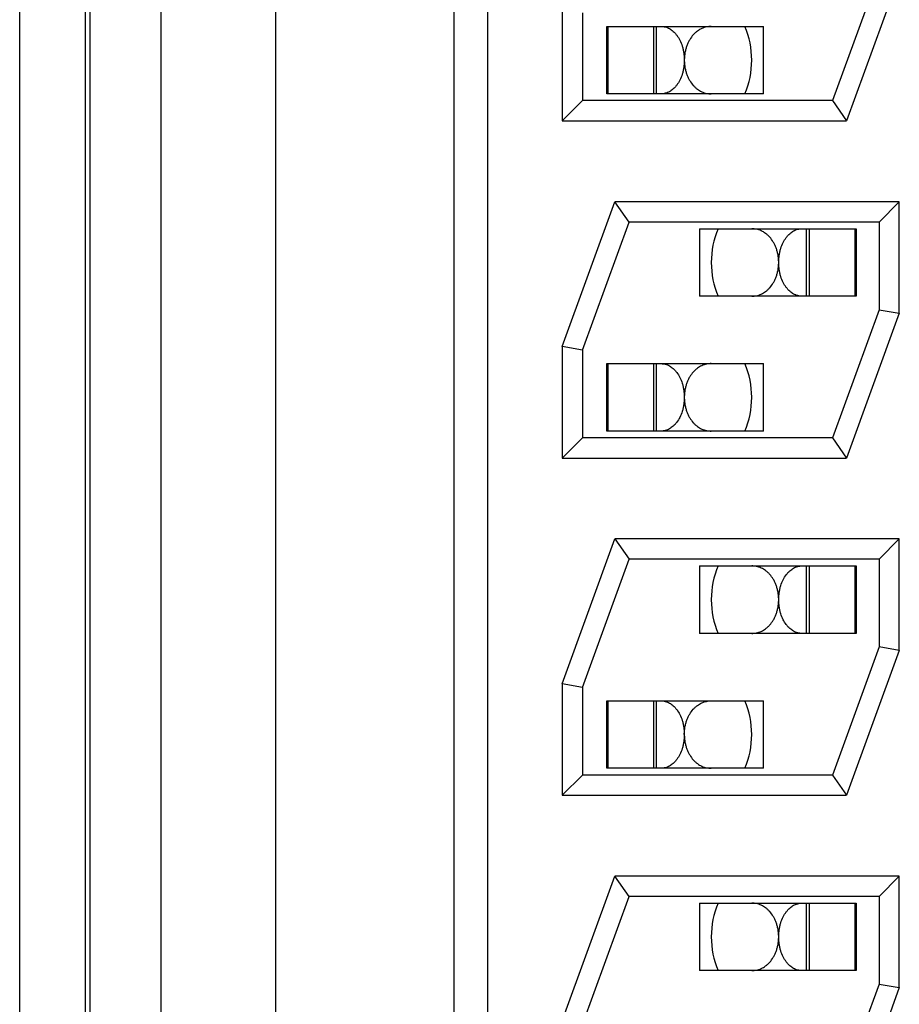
# Model space of a CAD drawing. Header units: inches. Extents: x 0 to 34, y 0 to 22.
# Tile 37 of 224: x 7.387 to 7.518, y 16.024 to 16.17. Entities that reach past the tile are written whole.
import ezdxf

# ---------------------------------------------------------------- set-up
doc = ezdxf.new("R2010")
doc.units = ezdxf.units.IN
doc.header["$LTSCALE"] = 1.87
doc.header["$MEASUREMENT"] = 0
doc.layers.get('0').update_dxf_attribs({"linetype": 'CONTINUOUS'})

msp = doc.modelspace()

# ---------------------------------------------------------------- linework, layer by layer
at = {"color": 7, "linetype": 'CONTINUOUS'}
for p, q in [((7.3871809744, 15.8588940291), (7.3871809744, 16.3166619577)), ((7.4081309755, 16.3137716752), (7.4081309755, 15.8600520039)), ((7.4251309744, 16.3137716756), (7.4251309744, 15.8600520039)), ((7.4516309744, 15.8600520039), (7.4516309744, 16.3137716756)), ((7.4566309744, 15.8611782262), (7.4566309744, 16.3126454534)), ((7.3969208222, 15.8630737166), (7.3969208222, 16.3117499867)), ((7.3976205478, 15.8630265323), (7.3976205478, 16.311797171)), ((7.5146309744, 16.1774118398), (7.50771554, 16.1584118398)), ((7.5176309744, 16.1768828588), (7.5098161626, 16.1554118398)), ((7.4676309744, 16.1719408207), (7.4676309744, 16.1554118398)), ((7.4706309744, 16.1714118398), (7.4706309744, 16.1584118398)), ((7.4742440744, 16.1594118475), (7.4742440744, 16.1694118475)), ((7.4742440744, 16.1694118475), (7.4975032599, 16.1694118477)), ((7.4744393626, 16.1594118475), (7.4744393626, 16.1694118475)), ((7.4812028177, 16.1594118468), (7.4812028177, 16.1694118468)), ((7.481641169, 16.1594118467), (7.481641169, 16.1694118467)), ((7.4975032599, 16.1594118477), (7.4975032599, 16.1694118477)), ((7.4975032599, 16.1594118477), (7.4742440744, 16.1594118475)), ((7.4676309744, 16.1554118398), (7.4706309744, 16.1584118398)), ((7.50771554, 16.1584118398), (7.4706309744, 16.1584118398)), ((7.50771554, 16.1584118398), (7.5098161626, 16.1554118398)), ((7.4676309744, 16.1554118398), (7.5098161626, 16.1554118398)), ((7.4676309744, 16.1219408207), (7.4754457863, 16.1434118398)), ((7.5176309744, 16.1434118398), (7.4754457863, 16.1434118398)), ((7.4775464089, 16.1404118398), (7.4754457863, 16.1434118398)), ((7.5176309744, 16.1434118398), (7.5146309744, 16.1404118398)), ((7.5176309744, 16.1268828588), (7.5176309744, 16.1434118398)), ((7.4706309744, 16.1214118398), (7.4775464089, 16.1404118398)), ((7.5146309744, 16.1404118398), (7.4775464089, 16.1404118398)), ((7.5146309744, 16.1404118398), (7.5146309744, 16.1274118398)), ((7.487984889, 16.1394118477), (7.487984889, 16.1294118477)), ((7.4879848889, 16.1394118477), (7.5112440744, 16.1394118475)), ((7.5038469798, 16.1294118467), (7.5038469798, 16.1394118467)), ((7.5042853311, 16.1394118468), (7.5042853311, 16.1294118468)), ((7.5110487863, 16.1394118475), (7.5110487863, 16.1294118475)), ((7.5112440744, 16.1394118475), (7.5112440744, 16.1294118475)), ((7.5112440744, 16.1294118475), (7.487984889, 16.1294118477)), ((7.5146309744, 16.1274118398), (7.50771554, 16.1084118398)), ((7.5146309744, 16.1274118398), (7.5176309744, 16.1268828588)), ((7.5176309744, 16.1268828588), (7.5098161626, 16.1054118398)), ((7.4676309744, 16.1219408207), (7.4676309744, 16.1054118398)), ((7.4706309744, 16.1214118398), (7.4676309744, 16.1219408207)), ((7.4706309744, 16.1214118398), (7.4706309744, 16.1084118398)), ((7.4742440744, 16.1094118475), (7.4742440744, 16.1194118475)), ((7.4742440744, 16.1194118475), (7.4975032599, 16.1194118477)), ((7.4744393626, 16.1094118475), (7.4744393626, 16.1194118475)), ((7.4812028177, 16.1094118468), (7.4812028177, 16.1194118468)), ((7.481641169, 16.1094118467), (7.481641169, 16.1194118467)), ((7.4975032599, 16.1094118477), (7.4975032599, 16.1194118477)), ((7.4676309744, 16.1054118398), (7.4706309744, 16.1084118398)), ((7.50771554, 16.1084118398), (7.4706309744, 16.1084118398)), ((7.4975032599, 16.1094118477), (7.4742440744, 16.1094118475)), ((7.50771554, 16.1084118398), (7.5098161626, 16.1054118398)), ((7.4676309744, 16.1054118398), (7.5098161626, 16.1054118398)), ((7.4676309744, 16.0719408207), (7.4754457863, 16.0934118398)), ((7.5176309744, 16.0934118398), (7.4754457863, 16.0934118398)), ((7.4754457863, 16.0934118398), (7.4775464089, 16.0904118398)), ((7.5176309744, 16.0934118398), (7.5146309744, 16.0904118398)), ((7.5176309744, 16.0768828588), (7.5176309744, 16.0934118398)), ((7.4706309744, 16.0714118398), (7.4775464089, 16.0904118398)), ((7.5146309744, 16.0904118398), (7.4775464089, 16.0904118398)), ((7.487984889, 16.0894118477), (7.487984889, 16.0794118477)), ((7.4879848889, 16.0894118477), (7.5112440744, 16.0894118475)), ((7.5038469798, 16.0794118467), (7.5038469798, 16.0894118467)), ((7.5042853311, 16.0894118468), (7.5042853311, 16.0794118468)), ((7.5110487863, 16.0894118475), (7.5110487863, 16.0794118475)), ((7.5112440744, 16.0894118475), (7.5112440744, 16.0794118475)), ((7.5146309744, 16.0904118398), (7.5146309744, 16.0774118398)), ((7.5112440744, 16.0794118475), (7.487984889, 16.0794118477)), ((7.5146309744, 16.0774118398), (7.50771554, 16.0584118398)), ((7.5176309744, 16.0768828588), (7.5098161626, 16.0554118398)), ((7.5176309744, 16.0768828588), (7.5146309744, 16.0774118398)), ((7.4676309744, 16.0719408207), (7.4676309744, 16.0554118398)), ((7.4706309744, 16.0714118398), (7.4676309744, 16.0719408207)), ((7.4706309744, 16.0714118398), (7.4706309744, 16.0584118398)), ((7.4742440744, 16.0694118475), (7.4975032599, 16.0694118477)), ((7.4742440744, 16.0594118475), (7.4742440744, 16.0694118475)), ((7.4744393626, 16.0594118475), (7.4744393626, 16.0694118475)), ((7.4812028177, 16.0594118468), (7.4812028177, 16.0694118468)), ((7.481641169, 16.0594118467), (7.481641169, 16.0694118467)), ((7.4975032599, 16.0594118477), (7.4975032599, 16.0694118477)), ((7.4975032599, 16.0594118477), (7.4742440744, 16.0594118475)), ((7.4676309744, 16.0554118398), (7.4706309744, 16.0584118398)), ((7.50771554, 16.0584118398), (7.4706309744, 16.0584118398)), ((7.50771554, 16.0584118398), (7.5098161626, 16.0554118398)), ((7.4676309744, 16.0554118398), (7.5098161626, 16.0554118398)), ((7.4676309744, 16.0219408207), (7.4754457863, 16.0434118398)), ((7.5176309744, 16.0434118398), (7.4754457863, 16.0434118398)), ((7.4775464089, 16.0404118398), (7.4754457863, 16.0434118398)), ((7.5176309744, 16.0434118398), (7.5146309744, 16.0404118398)), ((7.5176309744, 16.0268828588), (7.5176309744, 16.0434118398)), ((7.4706309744, 16.0214118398), (7.4775464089, 16.0404118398)), ((7.5146309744, 16.0404118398), (7.4775464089, 16.0404118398)), ((7.5146309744, 16.0404118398), (7.5146309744, 16.0274118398)), ((7.487984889, 16.0394118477), (7.487984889, 16.0294118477)), ((7.4879848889, 16.0394118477), (7.5112440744, 16.0394118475)), ((7.5038469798, 16.0294118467), (7.5038469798, 16.0394118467)), ((7.5042853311, 16.0394118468), (7.5042853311, 16.0294118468)), ((7.5110487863, 16.0394118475), (7.5110487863, 16.0294118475)), ((7.5112440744, 16.0394118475), (7.5112440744, 16.0294118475)), ((7.5112440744, 16.0294118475), (7.487984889, 16.0294118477)), ((7.5146309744, 16.0274118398), (7.50771554, 16.0084118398)), ((7.5176309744, 16.0268828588), (7.5098161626, 16.0054118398)), ((7.5146309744, 16.0274118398), (7.5176309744, 16.0268828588))]:
    msp.add_line(p, q, dxfattribs=at)
for centre, start, end in [((7.482744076, 16.1644122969), 0.02835117, 22.6177159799), ((7.482744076, 16.1644122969), 337.3779860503, 359.9708456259), ((7.5027440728, 16.1344113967), 157.3779860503, 179.9708157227), ((7.5027440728, 16.1344113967), 180.0283441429, 202.6177159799), ((7.482744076, 16.1144122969), 0.02835117, 22.6177159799), ((7.482744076, 16.1144122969), 337.3779860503, 359.9708456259), ((7.5027440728, 16.0844113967), 157.3779860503, 179.9708157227), ((7.5027440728, 16.0844113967), 180.0283441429, 202.6177159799), ((7.482744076, 16.0644122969), 0.02835117, 22.6177159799), ((7.482744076, 16.0644122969), 337.3779860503, 359.9708456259), ((7.5027440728, 16.0344113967), 157.3779860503, 179.9708157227), ((7.5027440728, 16.0344113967), 180.0283441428, 202.6177159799)]:
    msp.add_arc(centre, 0.013, start, end, dxfattribs=at)
for points, knots in [([(7.4823182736, 16.1694118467), (7.48242093, 16.1694118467), (7.4826276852, 16.1693982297), (7.4829351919, 16.169337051), (7.4832390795, 16.1692350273), (7.4835373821, 16.1690920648), (7.4838281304, 16.1689080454), (7.4841091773, 16.1686828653), (7.4843781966, 16.1684164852), (7.4847265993, 16.1679954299), (7.4851128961, 16.1673618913), (7.4854007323, 16.1666391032), (7.4855735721, 16.1659994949), (7.4856542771, 16.1655732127), (7.4857004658, 16.1652223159), (7.4857255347, 16.1649540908), (7.4857407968, 16.1646835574), (7.4857438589, 16.1645024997), (7.4857440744, 16.1644118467)], [0, 0, 0, 0, 0.0461622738, 0.0928600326, 0.1406164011, 0.1899274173, 0.2412532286, 0.295009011, 0.3515568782, 0.4111958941, 0.5404165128, 0.6833060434, 0.7594680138, 0.8381241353, 0.8781833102, 0.9185908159, 0.9592352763, 1, 1, 1, 1]), ([(7.4897365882, 16.1694118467), (7.4896179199, 16.1694118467), (7.4893799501, 16.169399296), (7.4890257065, 16.1693423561), (7.488675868, 16.1692468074), (7.4883323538, 16.1691120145), (7.4879971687, 16.1689372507), (7.4876725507, 16.1687217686), (7.4873609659, 16.1684648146), (7.4869579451, 16.1680574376), (7.4866035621, 16.1675700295), (7.4863080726, 16.1670177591), (7.4861126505, 16.1665553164), (7.4859811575, 16.166144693), (7.4858956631, 16.1658011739), (7.4858416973, 16.1655349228), (7.4857991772, 16.165263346), (7.4857730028, 16.16503403), (7.485758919, 16.1648488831), (7.4857482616, 16.1646626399), (7.4857420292, 16.1645226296), (7.4857419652, 16.1644291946)], [0, 0, 0, 0, 0.0502903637, 0.1007662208, 0.1517755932, 0.2036803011, 0.2568533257, 0.3116711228, 0.3685031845, 0.4276975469, 0.5541877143, 0.6220112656, 0.6928869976, 0.7666337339, 0.8044767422, 0.8428685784, 0.8817217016, 0.9209372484, 0.9406443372, 0.9604032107, 1, 1, 1, 1]), ([(7.4857440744, 16.1644118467), (7.4857438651, 16.1643211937), (7.4857407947, 16.1641401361), (7.485725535, 16.1638696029), (7.4857004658, 16.1636013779), (7.4856542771, 16.1632504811), (7.4855735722, 16.1628241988), (7.4854007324, 16.1621845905), (7.4851128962, 16.1614618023), (7.4847265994, 16.1608282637), (7.4843781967, 16.1604072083), (7.4841091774, 16.1601408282), (7.4838281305, 16.1599156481), (7.4835373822, 16.1597316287), (7.4832390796, 16.1595886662), (7.4829351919, 16.1594866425), (7.4826276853, 16.1594254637), (7.4824209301, 16.1594118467), (7.4823182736, 16.1594118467)], [0, 0, 0, 0, 0.0407646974, 0.0814091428, 0.1218166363, 0.1618758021, 0.2405319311, 0.3166939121, 0.4595834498, 0.58880408, 0.6484431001, 0.7049909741, 0.7587467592, 0.8100725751, 0.8593835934, 0.9071399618, 0.9538377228, 1, 1, 1, 1]), ([(7.4857419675, 16.1643949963), (7.4857420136, 16.1643015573), (7.4857482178, 16.1641615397), (7.4857588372, 16.1639752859), (7.4857728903, 16.1637901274), (7.4857990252, 16.1635607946), (7.4858414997, 16.1632891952), (7.4858954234, 16.1630229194), (7.485980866, 16.1626793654), (7.4861123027, 16.1622686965), (7.4863076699, 16.1618061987), (7.4866031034, 16.1612538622), (7.4869574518, 16.1607663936), (7.4873604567, 16.1603589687), (7.4876720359, 16.1601019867), (7.4879966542, 16.1598864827), (7.4883318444, 16.1597117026), (7.4886753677, 16.159576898), (7.4890252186, 16.1594813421), (7.4893794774, 16.1594243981), (7.4896174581, 16.1594118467), (7.4897361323, 16.1594118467)], [0, 0, 0, 0, 0.0395966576, 0.0593555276, 0.0790626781, 0.1182784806, 0.1571319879, 0.1955243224, 0.2333678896, 0.3071157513, 0.3779924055, 0.4458165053, 0.5723064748, 0.6315002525, 0.6883315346, 0.7431484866, 0.796320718, 0.8482247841, 0.8992337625, 0.9497094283, 1, 1, 1, 1]), ([(7.4997461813, 16.1344286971), (7.4997461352, 16.1345221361), (7.499739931, 16.1346621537), (7.4997293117, 16.1348484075), (7.4997152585, 16.135033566), (7.4996891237, 16.1352628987), (7.4996466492, 16.1355344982), (7.4995927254, 16.135800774), (7.4995072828, 16.136144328), (7.4993758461, 16.1365549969), (7.499180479, 16.1370174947), (7.4988850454, 16.1375698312), (7.498530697, 16.1380572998), (7.4981276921, 16.1384647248), (7.4978161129, 16.1387217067), (7.4974914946, 16.1389372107), (7.4971563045, 16.1391119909), (7.4968127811, 16.1392467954), (7.4964629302, 16.1393423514), (7.4961086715, 16.1393992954), (7.4958706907, 16.1394118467), (7.4957520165, 16.1394118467)], [0, 0, 0, 0, 0.0395966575, 0.0593555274, 0.0790626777, 0.1182784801, 0.1571319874, 0.1955243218, 0.2333678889, 0.3071157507, 0.377992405, 0.4458165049, 0.5723064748, 0.6315002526, 0.688331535, 0.743148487, 0.7963207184, 0.8482247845, 0.8992337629, 0.9497094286, 1, 1, 1, 1]), ([(7.4997440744, 16.1344118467), (7.4997442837, 16.1345024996), (7.4997473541, 16.1346835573), (7.4997626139, 16.1349540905), (7.499787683, 16.1352223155), (7.4998338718, 16.1355732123), (7.4999145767, 16.1359994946), (7.5000874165, 16.1366391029), (7.5003752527, 16.1373618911), (7.5007615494, 16.1379954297), (7.5011099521, 16.1384164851), (7.5013789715, 16.1386828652), (7.5016600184, 16.1389080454), (7.5019507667, 16.1390920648), (7.5022490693, 16.1392350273), (7.5025529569, 16.139337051), (7.5028604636, 16.1393982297), (7.5030672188, 16.1394118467), (7.5031698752, 16.1394118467)], [0, 0, 0, 0, 0.0407646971, 0.0814091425, 0.1218166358, 0.1618758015, 0.2405319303, 0.3166939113, 0.4595834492, 0.5888040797, 0.6484430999, 0.7049909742, 0.7587467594, 0.8100725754, 0.8593835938, 0.9071399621, 0.953837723, 1, 1, 1, 1]), ([(7.4957515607, 16.1294118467), (7.4958702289, 16.1294118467), (7.4961081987, 16.1294243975), (7.4964624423, 16.1294813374), (7.4968122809, 16.129576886), (7.4971557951, 16.129711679), (7.4974909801, 16.1298864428), (7.4978155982, 16.1301019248), (7.4981271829, 16.1303588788), (7.4985302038, 16.1307662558), (7.4988845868, 16.1312536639), (7.4991800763, 16.1318059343), (7.4993754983, 16.132268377), (7.4995069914, 16.1326790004), (7.4995924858, 16.1330225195), (7.4996464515, 16.1332887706), (7.4996889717, 16.1335603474), (7.499715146, 16.1337896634), (7.4997292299, 16.1339748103), (7.4997398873, 16.1341610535), (7.4997461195, 16.1343010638), (7.4997461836, 16.1343944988)], [0, 0, 0, 0, 0.0502903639, 0.1007662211, 0.1517755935, 0.2036803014, 0.2568533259, 0.3116711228, 0.3685031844, 0.4276975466, 0.5541877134, 0.6220112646, 0.6928869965, 0.7666337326, 0.8044767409, 0.8428685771, 0.8817217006, 0.9209372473, 0.9406443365, 0.9604032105, 1, 1, 1, 1]), ([(7.5031698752, 16.1294118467), (7.5030672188, 16.1294118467), (7.5028604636, 16.1294254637), (7.5025529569, 16.1294866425), (7.5022490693, 16.1295886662), (7.5019507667, 16.1297316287), (7.5016600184, 16.129915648), (7.5013789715, 16.1301408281), (7.5011099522, 16.1304072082), (7.5007615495, 16.1308282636), (7.5003752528, 16.1314618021), (7.5000874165, 16.1321845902), (7.4999145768, 16.1328241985), (7.4998338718, 16.1332504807), (7.4997876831, 16.1336013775), (7.4997626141, 16.1338696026), (7.4997473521, 16.1341401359), (7.4997442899, 16.1343211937), (7.4997440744, 16.1344118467)], [0, 0, 0, 0, 0.046162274, 0.0928600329, 0.1406164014, 0.1899274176, 0.2412532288, 0.295009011, 0.3515568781, 0.4111958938, 0.5404165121, 0.6833060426, 0.7594680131, 0.8381241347, 0.8781833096, 0.9185908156, 0.9592352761, 1, 1, 1, 1]), ([(7.4823182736, 16.1194118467), (7.48242093, 16.1194118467), (7.4826276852, 16.1193982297), (7.4829351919, 16.119337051), (7.4832390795, 16.1192350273), (7.4835373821, 16.1190920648), (7.4838281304, 16.1189080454), (7.4841091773, 16.1186828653), (7.4843781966, 16.1184164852), (7.4847265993, 16.1179954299), (7.4851128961, 16.1173618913), (7.4854007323, 16.1166391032), (7.4855735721, 16.1159994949), (7.4856542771, 16.1155732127), (7.4857004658, 16.1152223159), (7.4857255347, 16.1149540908), (7.4857407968, 16.1146835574), (7.4857438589, 16.1145024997), (7.4857440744, 16.1144118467)], [0, 0, 0, 0, 0.0461622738, 0.0928600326, 0.1406164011, 0.1899274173, 0.2412532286, 0.295009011, 0.3515568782, 0.4111958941, 0.5404165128, 0.6833060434, 0.7594680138, 0.8381241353, 0.8781833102, 0.9185908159, 0.9592352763, 1, 1, 1, 1]), ([(7.4897365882, 16.1194118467), (7.4896179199, 16.1194118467), (7.4893799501, 16.119399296), (7.4890257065, 16.1193423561), (7.488675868, 16.1192468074), (7.4883323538, 16.1191120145), (7.4879971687, 16.1189372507), (7.4876725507, 16.1187217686), (7.4873609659, 16.1184648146), (7.4869579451, 16.1180574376), (7.4866035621, 16.1175700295), (7.4863080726, 16.1170177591), (7.4861126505, 16.1165553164), (7.4859811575, 16.116144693), (7.4858956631, 16.1158011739), (7.4858416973, 16.1155349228), (7.4857991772, 16.115263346), (7.4857730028, 16.11503403), (7.485758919, 16.1148488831), (7.4857482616, 16.1146626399), (7.4857420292, 16.1145226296), (7.4857419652, 16.1144291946)], [0, 0, 0, 0, 0.0502903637, 0.1007662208, 0.1517755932, 0.2036803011, 0.2568533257, 0.3116711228, 0.3685031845, 0.4276975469, 0.5541877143, 0.6220112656, 0.6928869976, 0.7666337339, 0.8044767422, 0.8428685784, 0.8817217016, 0.9209372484, 0.9406443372, 0.9604032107, 1, 1, 1, 1]), ([(7.4857440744, 16.1144118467), (7.4857438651, 16.1143211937), (7.4857407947, 16.1141401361), (7.485725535, 16.1138696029), (7.4857004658, 16.1136013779), (7.4856542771, 16.1132504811), (7.4855735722, 16.1128241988), (7.4854007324, 16.1121845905), (7.4851128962, 16.1114618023), (7.4847265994, 16.1108282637), (7.4843781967, 16.1104072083), (7.4841091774, 16.1101408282), (7.4838281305, 16.1099156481), (7.4835373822, 16.1097316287), (7.4832390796, 16.1095886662), (7.4829351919, 16.1094866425), (7.4826276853, 16.1094254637), (7.4824209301, 16.1094118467), (7.4823182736, 16.1094118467)], [0, 0, 0, 0, 0.0407646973, 0.0814091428, 0.1218166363, 0.1618758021, 0.2405319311, 0.3166939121, 0.4595834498, 0.58880408, 0.6484431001, 0.7049909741, 0.7587467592, 0.8100725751, 0.8593835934, 0.9071399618, 0.9538377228, 1, 1, 1, 1]), ([(7.4857419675, 16.1143949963), (7.4857420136, 16.1143015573), (7.4857482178, 16.1141615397), (7.4857588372, 16.1139752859), (7.4857728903, 16.1137901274), (7.4857990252, 16.1135607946), (7.4858414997, 16.1132891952), (7.4858954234, 16.1130229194), (7.485980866, 16.1126793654), (7.4861123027, 16.1122686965), (7.4863076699, 16.1118061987), (7.4866031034, 16.1112538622), (7.4869574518, 16.1107663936), (7.4873604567, 16.1103589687), (7.4876720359, 16.1101019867), (7.4879966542, 16.1098864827), (7.4883318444, 16.1097117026), (7.4886753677, 16.109576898), (7.4890252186, 16.1094813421), (7.4893794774, 16.1094243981), (7.4896174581, 16.1094118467), (7.4897361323, 16.1094118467)], [0, 0, 0, 0, 0.0395966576, 0.0593555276, 0.0790626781, 0.1182784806, 0.1571319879, 0.1955243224, 0.2333678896, 0.3071157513, 0.3779924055, 0.4458165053, 0.5723064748, 0.6315002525, 0.6883315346, 0.7431484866, 0.796320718, 0.8482247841, 0.8992337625, 0.9497094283, 1, 1, 1, 1]), ([(7.4997461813, 16.0844286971), (7.4997461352, 16.0845221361), (7.499739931, 16.0846621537), (7.4997293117, 16.0848484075), (7.4997152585, 16.085033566), (7.4996891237, 16.0852628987), (7.4996466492, 16.0855344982), (7.4995927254, 16.085800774), (7.4995072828, 16.086144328), (7.4993758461, 16.0865549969), (7.499180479, 16.0870174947), (7.4988850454, 16.0875698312), (7.498530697, 16.0880572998), (7.4981276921, 16.0884647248), (7.4978161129, 16.0887217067), (7.4974914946, 16.0889372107), (7.4971563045, 16.0891119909), (7.4968127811, 16.0892467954), (7.4964629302, 16.0893423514), (7.4961086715, 16.0893992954), (7.4958706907, 16.0894118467), (7.4957520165, 16.0894118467)], [0, 0, 0, 0, 0.0395966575, 0.0593555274, 0.0790626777, 0.1182784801, 0.1571319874, 0.1955243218, 0.2333678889, 0.3071157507, 0.377992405, 0.4458165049, 0.5723064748, 0.6315002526, 0.688331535, 0.743148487, 0.7963207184, 0.8482247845, 0.8992337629, 0.9497094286, 1, 1, 1, 1]), ([(7.4997440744, 16.0844118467), (7.4997442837, 16.0845024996), (7.4997473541, 16.0846835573), (7.4997626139, 16.0849540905), (7.499787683, 16.0852223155), (7.4998338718, 16.0855732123), (7.4999145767, 16.0859994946), (7.5000874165, 16.0866391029), (7.5003752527, 16.0873618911), (7.5007615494, 16.0879954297), (7.5011099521, 16.0884164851), (7.5013789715, 16.0886828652), (7.5016600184, 16.0889080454), (7.5019507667, 16.0890920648), (7.5022490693, 16.0892350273), (7.5025529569, 16.089337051), (7.5028604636, 16.0893982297), (7.5030672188, 16.0894118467), (7.5031698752, 16.0894118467)], [0, 0, 0, 0, 0.0407646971, 0.0814091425, 0.1218166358, 0.1618758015, 0.2405319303, 0.3166939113, 0.4595834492, 0.5888040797, 0.6484430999, 0.7049909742, 0.7587467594, 0.8100725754, 0.8593835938, 0.9071399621, 0.953837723, 1, 1, 1, 1]), ([(7.4957515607, 16.0794118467), (7.4958702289, 16.0794118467), (7.4961081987, 16.0794243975), (7.4964624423, 16.0794813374), (7.4968122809, 16.079576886), (7.4971557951, 16.079711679), (7.4974909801, 16.0798864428), (7.4978155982, 16.0801019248), (7.4981271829, 16.0803588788), (7.4985302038, 16.0807662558), (7.4988845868, 16.0812536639), (7.4991800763, 16.0818059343), (7.4993754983, 16.082268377), (7.4995069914, 16.0826790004), (7.4995924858, 16.0830225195), (7.4996464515, 16.0832887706), (7.4996889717, 16.0835603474), (7.499715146, 16.0837896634), (7.4997292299, 16.0839748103), (7.4997398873, 16.0841610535), (7.4997461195, 16.0843010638), (7.4997461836, 16.0843944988)], [0, 0, 0, 0, 0.0502903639, 0.1007662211, 0.1517755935, 0.2036803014, 0.2568533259, 0.3116711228, 0.3685031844, 0.4276975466, 0.5541877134, 0.6220112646, 0.6928869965, 0.7666337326, 0.8044767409, 0.8428685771, 0.8817217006, 0.9209372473, 0.9406443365, 0.9604032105, 1, 1, 1, 1]), ([(7.5031698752, 16.0794118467), (7.5030672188, 16.0794118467), (7.5028604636, 16.0794254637), (7.5025529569, 16.0794866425), (7.5022490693, 16.0795886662), (7.5019507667, 16.0797316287), (7.5016600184, 16.079915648), (7.5013789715, 16.0801408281), (7.5011099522, 16.0804072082), (7.5007615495, 16.0808282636), (7.5003752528, 16.0814618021), (7.5000874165, 16.0821845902), (7.4999145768, 16.0828241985), (7.4998338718, 16.0832504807), (7.4997876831, 16.0836013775), (7.4997626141, 16.0838696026), (7.4997473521, 16.0841401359), (7.4997442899, 16.0843211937), (7.4997440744, 16.0844118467)], [0, 0, 0, 0, 0.046162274, 0.0928600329, 0.1406164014, 0.1899274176, 0.2412532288, 0.295009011, 0.3515568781, 0.4111958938, 0.5404165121, 0.6833060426, 0.7594680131, 0.8381241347, 0.8781833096, 0.9185908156, 0.9592352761, 1, 1, 1, 1]), ([(7.4823182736, 16.0694118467), (7.48242093, 16.0694118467), (7.4826276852, 16.0693982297), (7.4829351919, 16.069337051), (7.4832390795, 16.0692350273), (7.4835373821, 16.0690920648), (7.4838281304, 16.0689080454), (7.4841091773, 16.0686828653), (7.4843781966, 16.0684164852), (7.4847265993, 16.0679954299), (7.4851128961, 16.0673618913), (7.4854007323, 16.0666391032), (7.4855735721, 16.0659994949), (7.485654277, 16.0655732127), (7.4857004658, 16.0652223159), (7.4857255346, 16.0649540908), (7.4857407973, 16.0646835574), (7.4857438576, 16.0645024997), (7.4857440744, 16.0644118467)], [0, 0, 0, 0, 0.0461622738, 0.0928600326, 0.1406164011, 0.1899274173, 0.2412532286, 0.295009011, 0.3515568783, 0.4111958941, 0.5404165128, 0.6833060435, 0.7594680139, 0.8381241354, 0.8781833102, 0.9185908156, 0.959235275, 1, 1, 1, 1]), ([(7.4857419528, 16.0644292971), (7.4857420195, 16.064522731), (7.485748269, 16.0646627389), (7.4857589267, 16.0648489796), (7.4857730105, 16.065034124), (7.4857991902, 16.0652634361), (7.4858417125, 16.0655350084), (7.4858956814, 16.0658012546), (7.4859811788, 16.066144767), (7.486112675, 16.0665553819), (7.4863080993, 16.0670178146), (7.48660359, 16.0675700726), (7.4869579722, 16.0680574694), (7.4873609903, 16.0684648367), (7.4876725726, 16.0687217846), (7.4879971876, 16.0689372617), (7.4883323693, 16.0691120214), (7.4886758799, 16.0692468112), (7.4890257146, 16.0693423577), (7.4893799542, 16.0693992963), (7.4896179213, 16.0694118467), (7.4897365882, 16.0694118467)], [0, 0, 0, 0, 0.0395968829, 0.0593557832, 0.0790628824, 0.1182784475, 0.1571315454, 0.1955233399, 0.2333662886, 0.3071128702, 0.3779884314, 0.4458118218, 0.5723017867, 0.6314961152, 0.6883281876, 0.7431460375, 0.7963191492, 0.848223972, 0.8992334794, 0.9497094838, 1, 1, 1, 1]), ([(7.4857440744, 16.0644118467), (7.4857438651, 16.0643211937), (7.4857407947, 16.0641401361), (7.485725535, 16.0638696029), (7.4857004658, 16.0636013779), (7.4856542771, 16.0632504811), (7.4855735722, 16.0628241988), (7.4854007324, 16.0621845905), (7.4851128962, 16.0614618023), (7.4847265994, 16.0608282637), (7.4843781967, 16.0604072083), (7.4841091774, 16.0601408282), (7.4838281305, 16.0599156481), (7.4835373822, 16.0597316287), (7.4832390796, 16.0595886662), (7.4829351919, 16.0594866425), (7.4826276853, 16.0594254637), (7.4824209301, 16.0594118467), (7.4823182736, 16.0594118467)], [0, 0, 0, 0, 0.0407646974, 0.0814091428, 0.1218166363, 0.1618758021, 0.2405319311, 0.3166939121, 0.4595834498, 0.58880408, 0.6484431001, 0.7049909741, 0.7587467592, 0.8100725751, 0.8593835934, 0.9071399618, 0.9538377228, 1, 1, 1, 1]), ([(7.4857419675, 16.0643949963), (7.4857420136, 16.0643015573), (7.4857482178, 16.0641615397), (7.4857588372, 16.0639752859), (7.4857728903, 16.0637901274), (7.4857990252, 16.0635607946), (7.4858414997, 16.0632891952), (7.4858954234, 16.0630229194), (7.485980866, 16.0626793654), (7.4861123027, 16.0622686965), (7.4863076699, 16.0618061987), (7.4866031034, 16.0612538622), (7.4869574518, 16.0607663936), (7.4873604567, 16.0603589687), (7.4876720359, 16.0601019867), (7.4879966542, 16.0598864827), (7.4883318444, 16.0597117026), (7.4886753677, 16.059576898), (7.4890252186, 16.0594813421), (7.4893794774, 16.0594243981), (7.4896174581, 16.0594118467), (7.4897361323, 16.0594118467)], [0, 0, 0, 0, 0.0395966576, 0.0593555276, 0.0790626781, 0.1182784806, 0.1571319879, 0.1955243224, 0.2333678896, 0.3071157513, 0.3779924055, 0.4458165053, 0.5723064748, 0.6315002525, 0.6883315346, 0.7431484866, 0.796320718, 0.8482247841, 0.8992337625, 0.9497094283, 1, 1, 1, 1]), ([(7.4997461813, 16.0344286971), (7.4997461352, 16.0345221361), (7.499739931, 16.0346621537), (7.4997293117, 16.0348484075), (7.4997152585, 16.035033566), (7.4996891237, 16.0352628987), (7.4996466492, 16.0355344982), (7.4995927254, 16.035800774), (7.4995072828, 16.036144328), (7.4993758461, 16.0365549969), (7.499180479, 16.0370174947), (7.4988850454, 16.0375698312), (7.498530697, 16.0380572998), (7.4981276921, 16.0384647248), (7.4978161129, 16.0387217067), (7.4974914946, 16.0389372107), (7.4971563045, 16.0391119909), (7.4968127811, 16.0392467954), (7.4964629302, 16.0393423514), (7.4961086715, 16.0393992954), (7.4958706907, 16.0394118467), (7.4957520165, 16.0394118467)], [0, 0, 0, 0, 0.0395966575, 0.0593555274, 0.0790626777, 0.1182784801, 0.1571319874, 0.1955243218, 0.2333678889, 0.3071157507, 0.377992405, 0.4458165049, 0.5723064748, 0.6315002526, 0.688331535, 0.743148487, 0.7963207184, 0.8482247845, 0.8992337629, 0.9497094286, 1, 1, 1, 1]), ([(7.4997440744, 16.0344118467), (7.4997442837, 16.0345024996), (7.4997473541, 16.0346835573), (7.4997626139, 16.0349540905), (7.499787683, 16.0352223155), (7.4998338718, 16.0355732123), (7.4999145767, 16.0359994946), (7.5000874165, 16.0366391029), (7.5003752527, 16.0373618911), (7.5007615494, 16.0379954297), (7.5011099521, 16.0384164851), (7.5013789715, 16.0386828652), (7.5016600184, 16.0389080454), (7.5019507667, 16.0390920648), (7.5022490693, 16.0392350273), (7.5025529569, 16.039337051), (7.5028604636, 16.0393982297), (7.5030672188, 16.0394118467), (7.5031698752, 16.0394118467)], [0, 0, 0, 0, 0.0407646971, 0.0814091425, 0.1218166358, 0.1618758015, 0.2405319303, 0.3166939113, 0.4595834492, 0.5888040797, 0.6484430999, 0.7049909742, 0.7587467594, 0.8100725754, 0.8593835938, 0.9071399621, 0.953837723, 1, 1, 1, 1]), ([(7.4957515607, 16.0294118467), (7.4958702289, 16.0294118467), (7.4961081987, 16.0294243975), (7.4964624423, 16.0294813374), (7.4968122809, 16.029576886), (7.4971557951, 16.029711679), (7.4974909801, 16.0298864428), (7.4978155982, 16.0301019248), (7.4981271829, 16.0303588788), (7.4985302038, 16.0307662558), (7.4988845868, 16.0312536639), (7.4991800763, 16.0318059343), (7.4993754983, 16.032268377), (7.4995069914, 16.0326790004), (7.4995924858, 16.0330225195), (7.4996464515, 16.0332887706), (7.4996889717, 16.0335603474), (7.499715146, 16.0337896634), (7.4997292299, 16.0339748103), (7.4997398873, 16.0341610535), (7.4997461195, 16.0343010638), (7.4997461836, 16.0343944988)], [0, 0, 0, 0, 0.0502903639, 0.1007662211, 0.1517755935, 0.2036803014, 0.2568533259, 0.3116711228, 0.3685031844, 0.4276975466, 0.5541877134, 0.6220112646, 0.6928869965, 0.7666337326, 0.8044767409, 0.8428685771, 0.8817217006, 0.9209372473, 0.9406443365, 0.9604032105, 1, 1, 1, 1]), ([(7.5031698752, 16.0294118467), (7.5030672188, 16.0294118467), (7.5028604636, 16.0294254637), (7.5025529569, 16.0294866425), (7.5022490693, 16.0295886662), (7.5019507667, 16.0297316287), (7.5016600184, 16.029915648), (7.5013789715, 16.0301408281), (7.5011099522, 16.0304072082), (7.5007615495, 16.0308282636), (7.5003752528, 16.0314618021), (7.5000874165, 16.0321845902), (7.4999145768, 16.0328241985), (7.4998338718, 16.0332504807), (7.4997876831, 16.0336013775), (7.4997626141, 16.0338696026), (7.4997473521, 16.0341401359), (7.4997442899, 16.0343211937), (7.4997440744, 16.0344118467)], [0, 0, 0, 0, 0.046162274, 0.0928600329, 0.1406164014, 0.1899274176, 0.2412532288, 0.295009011, 0.3515568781, 0.4111958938, 0.5404165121, 0.6833060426, 0.7594680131, 0.8381241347, 0.8781833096, 0.9185908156, 0.9592352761, 1, 1, 1, 1])]:
    msp.add_open_spline(points, degree=3, knots=knots, dxfattribs=at)

doc.saveas('drawing.dxf')
